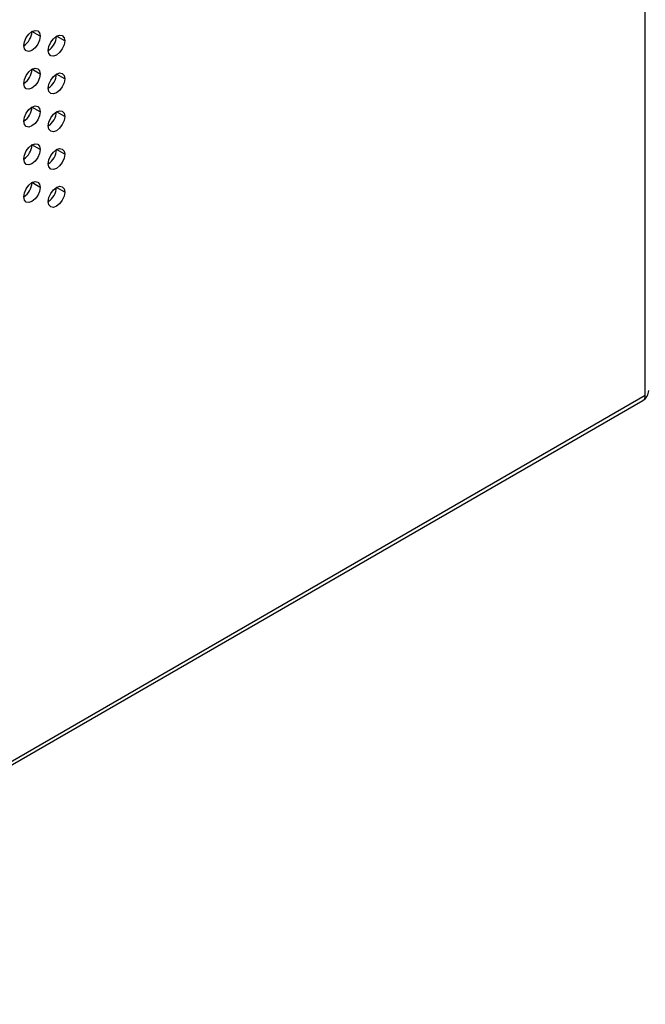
# Model space of a CAD drawing. Header units: millimetres. Extents: x 0 to 1118, y 0 to 864.
# Tile 170 of 254: x 960 to 969, y 648 to 662. Entities that reach past the tile are written whole.
import ezdxf

# ---------------------------------------------------------------- set-up
doc = ezdxf.new("R2010")
doc.units = ezdxf.units.MM

msp = doc.modelspace()

# ---------------------------------------------------------------- linework, layer by layer
at = {"color": 7, "linetype": 'Continuous', "lineweight": 25}
for p, q in [((968.701, 656.921), (968.701, 738.003)), ((959.98, 662.093), (959.862, 662.161)), ((960.334, 662.025), (960.216, 662.093)), ((959.98, 661.548), (959.862, 661.616)), ((960.334, 661.48), (960.216, 661.548)), ((959.98, 661.004), (959.862, 661.072)), ((960.334, 660.936), (960.216, 661.004)), ((959.98, 660.46), (959.862, 660.528)), ((960.334, 660.392), (960.216, 660.46)), ((959.98, 659.915), (959.862, 659.983)), ((960.334, 659.847), (960.216, 659.915)), ((902.906, 618.881), (968.666, 656.844)), ((902.94, 618.958), (968.701, 656.921))]:
    msp.add_line(p, q, dxfattribs=at)
at = {"color": 7, "linetype": 'Continuous', "lineweight": 25, "flags": 128}
for points in [[(959.744, 661.957), (959.753, 662.014), (959.779, 662.073), (959.817, 662.124), (959.862, 662.161), (959.907, 662.177), (959.945, 662.169), (959.971, 662.14), (959.98, 662.093)], [(959.98, 662.093), (959.971, 662.036), (959.945, 661.977), (959.907, 661.925), (959.862, 661.889), (959.817, 661.873), (959.779, 661.88), (959.753, 661.91), (959.744, 661.957)], [(960.098, 661.889), (960.107, 661.946), (960.132, 662.005), (960.171, 662.056), (960.216, 662.093), (960.261, 662.108), (960.299, 662.101), (960.325, 662.072), (960.334, 662.025)], [(960.334, 662.025), (960.325, 661.967), (960.299, 661.909), (960.261, 661.857), (960.216, 661.821), (960.171, 661.805), (960.132, 661.812), (960.107, 661.842), (960.098, 661.889)], [(959.744, 661.412), (959.753, 661.47), (959.779, 661.529), (959.817, 661.58), (959.862, 661.616), (959.907, 661.632), (959.945, 661.625), (959.971, 661.595), (959.98, 661.548)], [(959.98, 661.548), (959.971, 661.491), (959.945, 661.432), (959.907, 661.381), (959.862, 661.344), (959.817, 661.329), (959.779, 661.336), (959.753, 661.365), (959.744, 661.412)], [(960.098, 661.344), (960.107, 661.402), (960.132, 661.46), (960.171, 661.512), (960.216, 661.548), (960.261, 661.564), (960.299, 661.557), (960.325, 661.527), (960.334, 661.48)], [(960.334, 661.48), (960.325, 661.423), (960.299, 661.364), (960.261, 661.313), (960.216, 661.276), (960.171, 661.261), (960.132, 661.268), (960.107, 661.297), (960.098, 661.344)], [(959.744, 660.868), (959.753, 660.925), (959.779, 660.984), (959.817, 661.036), (959.862, 661.072), (959.907, 661.088), (959.945, 661.08), (959.971, 661.051), (959.98, 661.004)], [(959.98, 661.004), (959.971, 660.947), (959.945, 660.888), (959.907, 660.836), (959.862, 660.8), (959.817, 660.784), (959.779, 660.792), (959.753, 660.821), (959.744, 660.868)], [(960.098, 660.8), (960.107, 660.857), (960.132, 660.916), (960.171, 660.968), (960.216, 661.004), (960.261, 661.02), (960.299, 661.012), (960.325, 660.983), (960.334, 660.936)], [(960.334, 660.936), (960.325, 660.879), (960.299, 660.82), (960.261, 660.768), (960.216, 660.732), (960.171, 660.716), (960.132, 660.724), (960.107, 660.753), (960.098, 660.8)], [(959.744, 660.324), (959.753, 660.381), (959.779, 660.44), (959.817, 660.491), (959.862, 660.528), (959.907, 660.543), (959.945, 660.536), (959.971, 660.507), (959.98, 660.46)], [(960.098, 660.256), (960.107, 660.313), (960.132, 660.372), (960.171, 660.423), (960.216, 660.46), (960.261, 660.475), (960.299, 660.468), (960.325, 660.439), (960.334, 660.392)], [(959.98, 660.46), (959.971, 660.402), (959.945, 660.344), (959.907, 660.292), (959.862, 660.256), (959.817, 660.24), (959.779, 660.247), (959.753, 660.277), (959.744, 660.324)], [(960.334, 660.392), (960.325, 660.334), (960.299, 660.275), (960.261, 660.224), (960.216, 660.187), (960.171, 660.172), (960.132, 660.179), (960.107, 660.209), (960.098, 660.256)], [(959.744, 659.779), (959.753, 659.837), (959.779, 659.895), (959.817, 659.947), (959.862, 659.983), (959.907, 659.999), (959.945, 659.992), (959.971, 659.962), (959.98, 659.915)], [(959.98, 659.915), (959.971, 659.858), (959.945, 659.799), (959.907, 659.748), (959.862, 659.711), (959.817, 659.696), (959.779, 659.703), (959.753, 659.732), (959.744, 659.779)], [(960.098, 659.711), (960.107, 659.768), (960.132, 659.827), (960.171, 659.879), (960.216, 659.915), (960.261, 659.931), (960.299, 659.924), (960.325, 659.894), (960.334, 659.847)], [(960.334, 659.847), (960.325, 659.79), (960.299, 659.731), (960.261, 659.68), (960.216, 659.643), (960.171, 659.627), (960.132, 659.635), (960.107, 659.664), (960.098, 659.711)]]:
    msp.add_lwpolyline(points, dxfattribs=at)
at = {"color": 7, "linetype": 'Continuous', "lineweight": 25}
for centre, radius, start, end in [((959.606, 662.172), 0.256, 302.6055, 357.3945), ((959.96, 662.104), 0.256, 302.6055, 357.3945), ((959.606, 661.628), 0.256, 302.6055, 357.3945), ((959.96, 661.56), 0.256, 302.6055, 357.3945), ((959.606, 661.084), 0.256, 302.6055, 357.3945), ((959.96, 661.016), 0.256, 302.6055, 357.3945), ((959.606, 660.539), 0.256, 302.6055, 357.3945), ((959.96, 660.471), 0.256, 302.6055, 357.3945), ((959.606, 659.995), 0.256, 302.6055, 357.3945), ((959.96, 659.927), 0.256, 302.6055, 357.3945), ((968.583, 656.989), 0.167, 299.9973, 0)]:
    msp.add_arc(centre, radius, start, end, dxfattribs=at)
at = {"color": 8, "linetype": 'Continuous', "lineweight": 25}
msp.add_arc((968.622, 656.91), 0.0799, 304.0564, 7.2558, dxfattribs=at)

doc.saveas('drawing.dxf')
